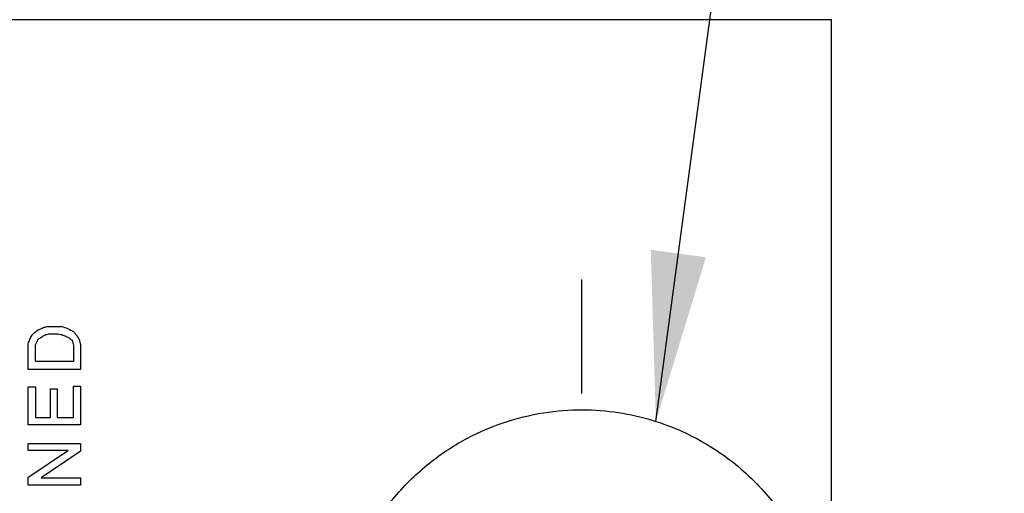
# Model space of a CAD drawing. Header units: inches. Extents: x 0.2 to 10.8, y 0.2 to 8.2.
# Tile 9 of 28: x 4.271 to 5.027, y 3.687 to 4.05. Entities that reach past the tile are written whole.
import ezdxf

# ---------------------------------------------------------------- set-up
doc = ezdxf.new("R2010")
doc.units = ezdxf.units.IN
doc.header["$MEASUREMENT"] = 0
doc.linetypes.add('CENTERX2', pattern=[0.8, 0.5, -0.1, 0.1, -0.1])
doc.layers.add('CENTER', color=40, linetype='CENTERX2')
doc.layers.add('DIMENSIONS', color=140, linetype='Continuous', lineweight=25)
doc.dimstyles.new('SLDDIMSTYLE5', dxfattribs={"dimtxt": 0.18, "dimasz": 0.13, "dimexe": 0, "dimexo": 0.0625, "dimgap": 0, "dimtad": 0, "dimtih": 1, "dimtoh": 1, "dimdec": 0, "dimrnd": 1e-09, "dimzin": 0, "dimdsep": 46, "dimtxsty": 'Standard', "dimsah": 1, "dimcen": 0.09, "dimadec": 0, "dimazin": 0, "dimtfac": 0.13, "dimtdec": 0, "dimtofl": 0, "dimtmove": 0, "dimatfit": 3, "dimfxl": 0, "dimfrac": 2, "dimtolj": 1, "dimtzin": 0, "dimarcsym": 0})

# ---------------------------------------------------------------- blocks, each defined once
blk = doc.blocks.new('SW_CENTERMARKSYMBOL_2')
at = {"layer": 'CENTER', "color": 0}
for p, q in [((0, 0.2), (0, 0.2875)), ((0, 0), (0, 0.1)), ((-0.2, 0), (-0.2875, 0)), ((0, 0), (-0.1, 0)), ((0, 0), (0, -0.1)), ((0, 0), (0.1, 0)), ((0.2, 0), (0.2875, 0)), ((0, -0.2), (0, -0.2875))]:
    blk.add_line(p, q, dxfattribs=at)

msp = doc.modelspace()

# ---------------------------------------------------------------- linework, layer by layer
for p, q in [((4.89478, 4.05018), (3.67115, 4.05018)), ((4.89478, 2.90246), (4.89478, 4.05018)), ((4.29253, 3.81463), (4.30363, 3.81463)), ((4.29506, 3.80902), (4.29951, 3.80902)), ((4.27795, 3.78158), (4.27795, 3.80137)), ((4.28346, 3.78763), (4.28346, 3.80035)), ((4.31269, 3.80035), (4.31269, 3.78763)), ((4.31809, 3.80083), (4.31814, 3.78763)), ((4.31814, 3.78158), (4.27795, 3.78158)), ((4.31269, 3.78763), (4.28346, 3.78763)), ((4.31814, 3.78763), (4.31814, 3.78158)), ((4.27795, 3.73913), (4.27795, 3.76834)), ((4.27795, 3.76834), (4.28346, 3.76834)), ((4.28346, 3.76834), (4.28346, 3.74465)), ((4.29506, 3.76668), (4.30001, 3.76668)), ((4.29506, 3.74465), (4.29506, 3.76668)), ((4.30001, 3.76668), (4.30001, 3.74465)), ((4.31269, 3.74465), (4.31269, 3.76885)), ((4.31269, 3.76885), (4.31814, 3.76885)), ((4.31814, 3.76885), (4.31814, 3.73913)), ((4.28346, 3.74465), (4.29506, 3.74465)), ((4.30001, 3.74465), (4.31269, 3.74465)), ((4.31814, 3.73913), (4.27795, 3.73913)), ((4.27795, 3.71931), (4.27795, 3.72478)), ((4.27795, 3.72478), (4.31814, 3.72478)), ((4.31814, 3.72478), (4.31814, 3.71878)), ((4.30845, 3.71931), (4.27795, 3.71931)), ((4.27795, 3.69285), (4.27795, 3.69889)), ((4.28786, 3.69833), (4.31814, 3.69833)), ((4.31814, 3.69833), (4.31814, 3.69285)), ((4.31814, 3.69285), (4.27795, 3.69285))]:
    msp.add_line(p, q)
for points in [[(4.28243, 3.80971), (4.28337, 3.81044), (4.28432, 3.81118), (4.28526, 3.81191)], [(4.28526, 3.81191), (4.286, 3.81224), (4.28675, 3.81257), (4.28749, 3.8129)], [(4.28749, 3.8129), (4.2884, 3.81326), (4.28932, 3.81363), (4.29023, 3.81399)], [(4.29023, 3.81399), (4.291, 3.8142), (4.29177, 3.81442), (4.29253, 3.81463)], [(4.30363, 3.81463), (4.30515, 3.81411), (4.30666, 3.8136), (4.30818, 3.81308)], [(4.30818, 3.81308), (4.30968, 3.81228), (4.31119, 3.81148), (4.31269, 3.81068)], [(4.27795, 3.80137), (4.27834, 3.80251), (4.27872, 3.80364), (4.27911, 3.80478)], [(4.27911, 3.80478), (4.27969, 3.80586), (4.28026, 3.80694), (4.28084, 3.80802)], [(4.28084, 3.80802), (4.28137, 3.80858), (4.2819, 3.80914), (4.28243, 3.80971)], [(4.28442, 3.80266), (4.28482, 3.80337), (4.28521, 3.80407), (4.2856, 3.80478)], [(4.2856, 3.80478), (4.28615, 3.80519), (4.2867, 3.80559), (4.28724, 3.806)], [(4.28724, 3.806), (4.28778, 3.80634), (4.28832, 3.80669), (4.28885, 3.80703)], [(4.28885, 3.80703), (4.28964, 3.80747), (4.29042, 3.80791), (4.2912, 3.80834)], [(4.2912, 3.80834), (4.29249, 3.80857), (4.29377, 3.80879), (4.29506, 3.80902)], [(4.29951, 3.80902), (4.30088, 3.80879), (4.30226, 3.80857), (4.30363, 3.80834)], [(4.30363, 3.80834), (4.30475, 3.80791), (4.30587, 3.80747), (4.307, 3.80703)], [(4.307, 3.80703), (4.30774, 3.80661), (4.30849, 3.8062), (4.30923, 3.80578)], [(4.30923, 3.80578), (4.31005, 3.80518), (4.31088, 3.80458), (4.3117, 3.80398)], [(4.3117, 3.80398), (4.31203, 3.80277), (4.31236, 3.80156), (4.31269, 3.80035)], [(4.31269, 3.81068), (4.31359, 3.80961), (4.3145, 3.80853), (4.31541, 3.80746)], [(4.31541, 3.80746), (4.316, 3.80635), (4.31659, 3.80524), (4.31717, 3.80414)], [(4.31717, 3.80414), (4.31748, 3.80304), (4.31779, 3.80193), (4.31809, 3.80083)], [(4.28346, 3.80035), (4.28378, 3.80112), (4.2841, 3.80189), (4.28442, 3.80266)], [(4.27795, 3.69889), (4.28812, 3.7057), (4.29829, 3.7125), (4.30845, 3.71931)], [(4.31814, 3.71878), (4.30805, 3.71196), (4.29796, 3.70514), (4.28786, 3.69833)]]:
    msp.add_open_spline(points, degree=3)
msp.add_open_spline([(4.86136, 3.4628), (4.85345, 3.45031), (4.84421, 3.43893), (4.82291, 3.41825), (4.81084, 3.40896), (4.78344, 3.39304), (4.76798, 3.38641), (4.74281, 3.37971), (4.73406, 3.378), (4.71582, 3.37585), (4.70624, 3.3754), (4.6867, 3.37608), (4.67673, 3.37719), (4.65643, 3.3812), (4.64603, 3.38414), (4.6253, 3.39211), (4.6151, 3.39708), (4.5952, 3.40925), (4.5854, 3.41655), (4.56735, 3.43308), (4.55903, 3.4423), (4.54781, 3.45766), (4.54426, 3.46307), (4.53774, 3.47426), (4.53477, 3.48), (4.52678, 3.49769), (4.52262, 3.51014), (4.51695, 3.53609), (4.51552, 3.54918), (4.51541, 3.57558), (4.51679, 3.58898), (4.52221, 3.61468), (4.52627, 3.62721), (4.53691, 3.65118), (4.54334, 3.66231), (4.55819, 3.68296), (4.56668, 3.69249), (4.58468, 3.70913), (4.59433, 3.71641), (4.61441, 3.72882), (4.62464, 3.73384), (4.64528, 3.74188), (4.65576, 3.74489), (4.67616, 3.74899), (4.68613, 3.75013), (4.7056, 3.75086), (4.71514, 3.75046), (4.73354, 3.74835), (4.74232, 3.74666), (4.76749, 3.74003), (4.78273, 3.73357), (4.81046, 3.71759), (4.8227, 3.7082), (4.84417, 3.68739), (4.85344, 3.67597), (4.86136, 3.66346)], degree=3, knots=[0, 0, 0, 0, 0.0625, 0.0625, 0.125, 0.125, 0.1875, 0.1875, 0.21875, 0.21875, 0.25, 0.25, 0.28125, 0.28125, 0.3125, 0.3125, 0.34375, 0.34375, 0.375, 0.375, 0.40625, 0.40625, 0.421875, 0.421875, 0.4375, 0.4375, 0.46875, 0.46875, 0.5, 0.5, 0.53125, 0.53125, 0.5625, 0.5625, 0.59375, 0.59375, 0.625, 0.625, 0.65625, 0.65625, 0.6875, 0.6875, 0.71875, 0.71875, 0.75, 0.75, 0.78125, 0.78125, 0.8125, 0.8125, 0.875, 0.875, 0.9375, 0.9375, 1, 1, 1, 1])

# ---------------------------------------------------------------- block references
at = {"layer": 'CENTER'}
msp.add_blockref('SW_CENTERMARKSYMBOL_2', (4.70296, 3.56313), dxfattribs=at)

# ---------------------------------------------------------------- leaders
at = {"layer": 'DIMENSIONS'}
msp.add_leader([(4.75992, 3.74177), (4.8835, 4.66433), (5.1335, 4.66433)], dimstyle='SLDDIMSTYLE5', dxfattribs=at)

doc.saveas('drawing.dxf')
